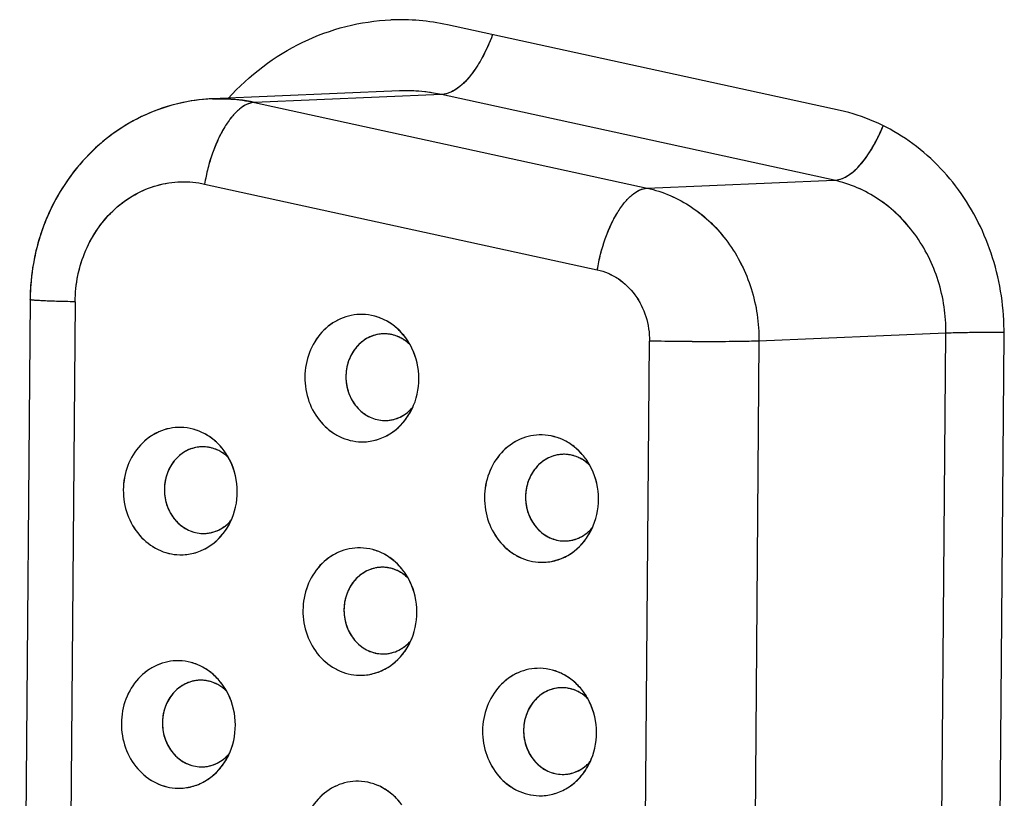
# Model space of a CAD drawing. Header units: millimetres. Extents: x 0 to 1750, y -1720 to 477.
# Tile 198 of 256: x 936.59 to 946.24, y -914.05 to -906.41. Entities that reach past the tile are written whole.
import ezdxf

# ---------------------------------------------------------------- set-up
doc = ezdxf.new("R2010")
doc.units = ezdxf.units.MM
doc.header["$LTSCALE"] = 92.51
doc.layers.add('90_VGA_WLDR-DXF_CONTINUOUS_LINE', color=7, linetype='CONTINUOUS')
doc.layers.add('DE-11-072043DXF_CONTINUOUS_LINE', color=7, linetype='CONTINUOUS')

msp = doc.modelspace()

# ---------------------------------------------------------------- linework, layer by layer
at = {"layer": '90_VGA_WLDR-DXF_CONTINUOUS_LINE'}
for p, q in [((940.313, -907.1129), (938.4792, -907.1899)), ((940.313, -907.1129), (938.4792, -907.1899)), ((938.4792, -907.1899), (938.5796, -907.1888)), ((940.7238, -907.1486), (938.8899, -907.2257)), ((940.7238, -907.1486), (938.8899, -907.2257)), ((940.4134, -907.1118), (940.313, -907.1129)), ((944.575, -907.9892), (940.7238, -907.1486)), ((944.575, -907.9892), (940.7238, -907.1486)), ((938.8899, -907.2257), (942.7412, -908.0662)), ((938.8899, -907.2257), (942.7412, -908.0662)), ((938.4014, -908.0257), (942.2526, -908.8662)), ((938.4014, -908.0257), (942.2526, -908.8662)), ((942.7412, -908.0662), (944.575, -907.9892)), ((942.7412, -908.0662), (944.575, -907.9892)), ((936.6899, -909.1592), (936.5882, -921.4849)), ((936.6899, -909.1592), (936.5882, -921.4849)), ((937.132, -909.1808), (937.0304, -921.5065)), ((937.132, -909.1808), (937.0304, -921.5065)), ((940.1707, -909.4949), (940.1494, -909.4952)), ((945.6714, -909.4889), (943.8376, -909.5659)), ((945.6714, -909.4889), (943.8376, -909.5659)), ((945.5742, -921.2786), (945.6714, -909.4889)), ((945.5742, -921.2786), (945.6714, -909.4889)), ((942.667, -921.3557), (942.7643, -909.5661)), ((942.667, -921.3557), (942.7643, -909.5661)), ((943.8376, -909.5659), (943.7404, -921.3556)), ((943.8376, -909.5659), (943.7404, -921.3556)), ((940.1637, -910.3447), (940.1851, -910.3444)), ((938.3905, -910.6027), (938.3691, -910.6029)), ((941.9321, -910.6764), (941.9108, -910.6766)), ((938.3835, -911.4524), (938.4048, -911.4522)), ((941.9251, -911.5261), (941.9464, -911.5259)), ((940.1518, -911.7841), (940.1305, -911.7844)), ((940.1448, -912.6339), (940.1662, -912.6336)), ((938.3716, -912.8919), (938.3502, -912.8921)), ((941.9132, -912.9656), (941.8919, -912.9658)), ((938.3646, -913.7416), (938.3859, -913.7414)), ((941.9062, -913.8153), (941.9276, -913.8151))]:
    msp.add_line(p, q, dxfattribs=at)
for centre, radius, start, end in [((938.5531, -908.9493), 1.7609, 92.40626, 96.63775), ((938.5463, -908.7888), 1.6003, 88.80885, 92.40427), ((938.5451, -908.8051), 1.6167, 77.68439, 88.77793), ((940.3802, -908.7118), 1.6003, 88.80885, 92.40427), ((940.379, -908.7281), 1.6167, 77.68439, 88.77793), ((938.8291, -909.1768), 2.1392, 175.6923, 179.52709), ((940.1637, -909.8354), 0.3405, 92.40755, 98.38534), ((940.164, -909.8353), 0.3405, 92.45271, 96.30392), ((940.1637, -909.8347), 0.3398, 88.80966, 92.40787), ((940.1635, -909.8369), 0.3421, 81.64138, 88.79614), ((940.1633, -909.8387), 0.3439, 81.03058, 81.64627), ((940.1628, -909.8415), 0.3467, 74.36129, 81.01728), ((940.1618, -909.845), 0.3503, 73.76074, 74.3689), ((940.1532, -909.8646), 0.3718, 59.34323, 59.92801), ((940.1511, -909.8681), 0.3759, 56.2322, 59.33852), ((940.1475, -909.8735), 0.3823, 53.068, 56.23197), ((939.8649, -909.9094), 0.632, 32.22823, 36.33813), ((939.8666, -909.9084), 0.6299, 32.23552, 36.35853), ((940.1455, -909.8762), 0.3858, 52.50127, 53.07181), ((940.1402, -909.8829), 0.3943, 45.96766, 52.47678), ((939.855, -909.9157), 0.6437, 29.09615, 32.22975), ((939.8581, -909.9137), 0.64, 29.3276, 32.23388), ((939.8473, -909.9459), 0.6538, 335.43366, 337.51189), ((939.8487, -909.9466), 0.6522, 335.6779, 337.52096), ((940.1601, -909.9791), 0.368, 300.33587, 305.04843), ((940.1577, -909.9757), 0.3721, 305.04101, 305.62538), ((940.1557, -909.9728), 0.3756, 305.62995, 308.62838), ((939.8614, -909.9526), 0.6381, 328.50126, 335.4546), ((940.1708, -910.0049), 0.3398, 268.80966, 272.40787), ((940.1707, -910.0042), 0.3406, 272.40775, 276.61189), ((940.1705, -910.0029), 0.3418, 276.62087, 283.34027), ((940.1701, -910.0009), 0.3439, 283.33716, 283.95291), ((940.1641, -909.986), 0.36, 298.02731, 298.62477), ((940.1631, -909.9841), 0.3622, 298.62589, 300.32752), ((938.3834, -910.9432), 0.3405, 92.40755, 98.38534), ((938.3837, -910.9431), 0.3405, 92.45271, 96.30392), ((938.3834, -910.9424), 0.3398, 88.80966, 92.40787), ((938.3833, -910.9447), 0.3421, 81.64138, 88.79614), ((938.383, -910.9465), 0.3439, 81.03058, 81.64627), ((938.3825, -910.9493), 0.3467, 74.36129, 81.01728), ((938.3816, -910.9528), 0.3503, 73.76074, 74.3689), ((938.373, -910.9724), 0.3718, 59.34323, 59.92801), ((938.3709, -910.9759), 0.3759, 56.2322, 59.33852), ((938.3673, -910.9812), 0.3823, 53.068, 56.23197), ((938.0846, -911.0172), 0.632, 32.22823, 36.33813), ((938.0864, -911.0161), 0.6299, 32.23552, 36.35853), ((938.3652, -910.984), 0.3858, 52.50127, 53.07181), ((938.3599, -910.9907), 0.3943, 45.96766, 52.47678), ((938.0747, -911.0234), 0.6437, 29.09615, 32.22975), ((938.0779, -911.0215), 0.64, 29.3276, 32.23388), ((941.9251, -911.0168), 0.3405, 92.40755, 98.38534), ((941.9253, -911.0168), 0.3405, 92.45271, 96.30392), ((941.9251, -911.0161), 0.3398, 88.80966, 92.40787), ((941.9249, -911.0184), 0.3421, 81.64138, 88.79614), ((941.9247, -911.0202), 0.3439, 81.03058, 81.64627), ((941.9242, -911.023), 0.3467, 74.36129, 81.01728), ((941.9232, -911.0265), 0.3503, 73.76074, 74.3689), ((941.9146, -911.0461), 0.3718, 59.34323, 59.92801), ((941.9125, -911.0496), 0.3759, 56.2322, 59.33852), ((941.9089, -911.0549), 0.3823, 53.068, 56.23197), ((941.6263, -911.0909), 0.632, 32.22823, 36.33813), ((941.628, -911.0898), 0.6299, 32.23552, 36.35853), ((941.9069, -911.0577), 0.3858, 52.50127, 53.07181), ((941.9015, -911.0644), 0.3943, 45.96766, 52.47678), ((941.6164, -911.0971), 0.6437, 29.09615, 32.22975), ((941.6195, -911.0952), 0.64, 29.3276, 32.23388), ((938.0812, -911.0604), 0.6381, 328.50126, 335.4546), ((938.067, -911.0536), 0.6538, 335.43366, 337.51189), ((938.0684, -911.0543), 0.6522, 335.6779, 337.52096), ((938.3905, -911.1127), 0.3398, 268.80966, 272.40787), ((938.3905, -911.1119), 0.3406, 272.40775, 276.61189), ((938.3903, -911.1107), 0.3418, 276.62087, 283.34027), ((938.3898, -911.1087), 0.3439, 283.33716, 283.95291), ((938.3838, -911.0937), 0.36, 298.02731, 298.62477), ((938.3828, -911.0918), 0.3622, 298.62589, 300.32752), ((938.3798, -911.0869), 0.368, 300.33587, 305.04843), ((938.3775, -911.0834), 0.3721, 305.04101, 305.62538), ((938.3754, -911.0806), 0.3756, 305.62995, 308.62838), ((941.917, -911.1543), 0.3756, 305.62995, 308.62838), ((941.6228, -911.134), 0.6381, 328.50126, 335.4546), ((941.6086, -911.1273), 0.6538, 335.43366, 337.51189), ((941.6101, -911.128), 0.6522, 335.6779, 337.52096), ((941.9322, -911.1864), 0.3398, 268.80966, 272.40787), ((941.9321, -911.1856), 0.3406, 272.40775, 276.61189), ((941.9319, -911.1844), 0.3418, 276.62087, 283.34027), ((941.9315, -911.1824), 0.3439, 283.33716, 283.95291), ((941.9255, -911.1674), 0.36, 298.02731, 298.62477), ((941.9244, -911.1655), 0.3622, 298.62589, 300.32752), ((941.9215, -911.1606), 0.368, 300.33587, 305.04843), ((941.9191, -911.1571), 0.3721, 305.04101, 305.62538), ((940.1448, -912.1246), 0.3405, 92.40755, 98.38534), ((940.1451, -912.1245), 0.3405, 92.45271, 96.30392), ((940.1448, -912.1239), 0.3398, 88.80966, 92.40787), ((940.1447, -912.1261), 0.3421, 81.64138, 88.79614), ((940.1444, -912.1279), 0.3439, 81.03058, 81.64627), ((940.1439, -912.1307), 0.3467, 74.36129, 81.01728), ((940.143, -912.1342), 0.3503, 73.76074, 74.3689), ((940.1344, -912.1538), 0.3718, 59.34323, 59.92801), ((940.1322, -912.1573), 0.3759, 56.2322, 59.33852), ((939.8477, -912.1976), 0.6299, 32.23552, 36.35853), ((939.846, -912.1986), 0.632, 32.22823, 36.33813), ((940.1287, -912.1627), 0.3823, 53.068, 56.23197), ((940.1266, -912.1654), 0.3858, 52.50127, 53.07181), ((940.1213, -912.1721), 0.3943, 45.96766, 52.47678), ((939.8361, -912.2049), 0.6437, 29.09615, 32.22975), ((939.8392, -912.2029), 0.64, 29.3276, 32.23388), ((939.8426, -912.2418), 0.6381, 328.50126, 335.4546), ((939.8284, -912.2351), 0.6538, 335.43366, 337.51189), ((939.8298, -912.2358), 0.6522, 335.6779, 337.52096), ((940.1452, -912.2752), 0.36, 298.02731, 298.62477), ((940.1442, -912.2733), 0.3622, 298.62589, 300.32752), ((940.1412, -912.2683), 0.368, 300.33587, 305.04843), ((940.1388, -912.2649), 0.3721, 305.04101, 305.62538), ((940.1368, -912.262), 0.3756, 305.62995, 308.62838), ((940.1519, -912.2941), 0.3398, 268.80966, 272.40787), ((940.1519, -912.2934), 0.3406, 272.40775, 276.61189), ((940.1517, -912.2921), 0.3418, 276.62087, 283.34027), ((940.1512, -912.2901), 0.3439, 283.33716, 283.95291), ((938.3645, -913.2324), 0.3405, 92.40755, 98.38534), ((938.3648, -913.2323), 0.3405, 92.45271, 96.30392), ((938.3645, -913.2316), 0.3398, 88.80966, 92.40787), ((938.3644, -913.2339), 0.3421, 81.64138, 88.79614), ((938.3642, -913.2357), 0.3439, 81.03058, 81.64627), ((938.3636, -913.2385), 0.3467, 74.36129, 81.01728), ((938.3627, -913.242), 0.3503, 73.76074, 74.3689), ((938.3541, -913.2616), 0.3718, 59.34323, 59.92801), ((938.352, -913.2651), 0.3759, 56.2322, 59.33852), ((938.3484, -913.2704), 0.3823, 53.068, 56.23197), ((938.0657, -913.3064), 0.632, 32.22823, 36.33813), ((938.0675, -913.3053), 0.6299, 32.23552, 36.35853), ((938.3463, -913.2732), 0.3858, 52.50127, 53.07181), ((938.341, -913.2799), 0.3943, 45.96766, 52.47678), ((938.0558, -913.3126), 0.6437, 29.09615, 32.22975), ((938.059, -913.3107), 0.64, 29.3276, 32.23388), ((941.9062, -913.306), 0.3405, 92.40755, 98.38534), ((941.9065, -913.306), 0.3405, 92.45271, 96.30392), ((941.9062, -913.3053), 0.3398, 88.80966, 92.40787), ((941.906, -913.3076), 0.3421, 81.64138, 88.79614), ((941.9058, -913.3094), 0.3439, 81.03058, 81.64627), ((941.9053, -913.3122), 0.3467, 74.36129, 81.01728), ((941.9044, -913.3157), 0.3503, 73.76074, 74.3689), ((941.8957, -913.3353), 0.3718, 59.34323, 59.92801), ((941.8936, -913.3388), 0.3759, 56.2322, 59.33852), ((941.8901, -913.3441), 0.3823, 53.068, 56.23197), ((941.6074, -913.3801), 0.632, 32.22823, 36.33813), ((941.6091, -913.379), 0.6299, 32.23552, 36.35853), ((941.888, -913.3469), 0.3858, 52.50127, 53.07181), ((941.8827, -913.3536), 0.3943, 45.96766, 52.47678), ((941.5975, -913.3863), 0.6437, 29.09615, 32.22975), ((941.6006, -913.3844), 0.64, 29.3276, 32.23388), ((938.3565, -913.3698), 0.3756, 305.62995, 308.62838), ((938.0623, -913.3496), 0.6381, 328.50126, 335.4546), ((938.0481, -913.3428), 0.6538, 335.43366, 337.51189), ((938.0495, -913.3435), 0.6522, 335.6779, 337.52096), ((941.5898, -913.4165), 0.6538, 335.43366, 337.51189), ((941.5912, -913.4172), 0.6522, 335.6779, 337.52096), ((938.3716, -913.4019), 0.3398, 268.80966, 272.40787), ((938.3716, -913.4011), 0.3406, 272.40775, 276.61189), ((938.3714, -913.3999), 0.3418, 276.62087, 283.34027), ((938.3709, -913.3979), 0.3439, 283.33716, 283.95291), ((938.3649, -913.3829), 0.36, 298.02731, 298.62477), ((938.3639, -913.381), 0.3622, 298.62589, 300.32752), ((938.3609, -913.3761), 0.368, 300.33587, 305.04843), ((938.3586, -913.3726), 0.3721, 305.04101, 305.62538), ((941.9056, -913.4547), 0.3622, 298.62589, 300.32752), ((941.9026, -913.4498), 0.368, 300.33587, 305.04843), ((941.9002, -913.4463), 0.3721, 305.04101, 305.62538), ((941.8982, -913.4435), 0.3756, 305.62995, 308.62838), ((941.6039, -913.4232), 0.6381, 328.50126, 335.4546), ((941.9133, -913.4756), 0.3398, 268.80966, 272.40787), ((941.9133, -913.4748), 0.3406, 272.40775, 276.61189), ((941.9131, -913.4736), 0.3418, 276.62087, 283.34027), ((941.9126, -913.4716), 0.3439, 283.33716, 283.95291), ((941.9066, -913.4566), 0.36, 298.02731, 298.62477)]:
    msp.add_arc(centre, radius, start, end, dxfattribs=at)
for points, knots in [([(941.2251, -906.5609), (941.1948, -906.6421), (941.1432, -906.7578), (941.0592, -906.8962), (940.9948, -906.9821), (940.9282, -907.0518), (940.8604, -907.1042), (940.7926, -907.138), (940.7459, -907.1477), (940.7238, -907.1486)], [0, 0, 0, 0, 0.322301, 0.468141, 0.60122, 0.720438, 0.825605, 0.917823, 1, 1, 1, 1]), ([(941.2251, -906.5609), (941.2177, -906.5807), (941.188, -906.6566), (941.1535, -906.7306), (941.1248, -906.7837)], [0, 0, 0, 0, 0.259014, 1, 1, 1, 1]), ([(941.1248, -906.7837), (941.0966, -906.836), (941.0378, -906.9306), (940.9182, -907.0708), (940.7995, -907.1455), (940.7238, -907.1486)], [0, 0, 0, 0, 0.318876, 0.592808, 1, 1, 1, 1]), ([(938.4792, -907.1899), (938.2401, -907.1999), (937.7586, -907.3215), (937.168, -907.773), (936.7826, -908.4159), (936.6919, -908.9118), (936.6899, -909.1592)], [0, 0, 0, 0, 0.246017, 0.494127, 0.745628, 1, 1, 1, 1]), ([(938.3496, -907.2001), (938.2412, -907.2127), (938.0262, -907.2583), (937.7215, -907.3849), (937.4435, -907.565), (937.2005, -907.7924), (936.9989, -908.0597), (936.8439, -908.3585), (936.7391, -908.6801), (936.7043, -908.9037), (936.6959, -909.0162)], [0, 0, 0, 0, 0.123038, 0.246374, 0.37021, 0.494708, 0.619973, 0.746019, 0.872759, 1, 1, 1, 1]), ([(938.5796, -907.1888), (938.6056, -907.1894), (938.7098, -907.1941), (938.8135, -907.209), (938.8899, -907.2257)], [0, 0, 0, 0, 0.249625, 1, 1, 1, 1]), ([(940.7238, -907.1486), (940.6982, -907.1431), (940.5959, -907.1233), (940.4915, -907.1134), (940.4134, -907.1118)], [0, 0, 0, 0, 0.250776, 1, 1, 1, 1]), ([(938.8899, -907.2257), (938.8651, -907.2267), (938.8113, -907.2417), (938.7364, -907.2922), (938.6632, -907.3688), (938.5938, -907.469), (938.5306, -907.5894), (938.4758, -907.7255), (938.4315, -907.8723), (938.41, -907.9741), (938.4014, -908.0257)], [0, 0, 0, 0, 0.07551, 0.165073, 0.271878, 0.395745, 0.534415, 0.684331, 0.841126, 1, 1, 1, 1]), ([(938.8899, -907.2257), (938.8364, -907.2279), (938.7519, -907.2752), (938.6635, -907.3686), (938.5656, -907.5097), (938.4677, -907.7299), (938.4184, -907.9233), (938.4014, -908.0257)], [0, 0, 0, 0, 0.163415, 0.270506, 0.394721, 0.683713, 1, 1, 1, 1]), ([(944.575, -907.9892), (944.5959, -907.9883), (944.6398, -907.9796), (944.7039, -907.9492), (944.7681, -907.9021), (944.8314, -907.8391), (944.8931, -907.7614), (944.9743, -907.6356), (945.0249, -907.53), (945.0552, -907.4556)], [0, 0, 0, 0, 0.083586, 0.176666, 0.28204, 0.400906, 0.533277, 0.67832, 1, 1, 1, 1]), ([(944.976, -907.6243), (944.9832, -907.611), (945.0119, -907.556), (945.0374, -907.4993), (945.0552, -907.4557)], [0, 0, 0, 0, 0.242111, 1, 1, 1, 1]), ([(944.575, -907.9892), (944.6508, -907.986), (944.7695, -907.9114), (944.889, -907.7711), (944.9478, -907.6765), (944.976, -907.6243)], [0, 0, 0, 0, 0.407192, 0.681124, 1, 1, 1, 1]), ([(937.132, -909.1808), (937.1335, -909.0089), (937.2021, -908.668), (937.492, -908.2482), (937.9223, -908.0014), (938.2501, -907.9927), (938.4014, -908.0257)], [0, 0, 0, 0, 0.264276, 0.518883, 0.761924, 1, 1, 1, 1]), ([(937.132, -909.1808), (937.1328, -909.094), (937.151, -908.9209), (937.2281, -908.674), (937.3514, -908.4517), (937.5154, -908.2644), (937.7125, -908.1214), (937.9337, -908.0297), (938.168, -907.9941), (938.3252, -908.009), (938.4014, -908.0257)], [0, 0, 0, 0, 0.132722, 0.263926, 0.392667, 0.518423, 0.641214, 0.761638, 0.880778, 1, 1, 1, 1]), ([(942.2526, -908.8662), (942.2612, -908.8146), (942.2827, -908.7129), (942.327, -908.566), (942.3818, -908.4299), (942.4451, -908.3096), (942.5144, -908.2093), (942.5876, -908.1327), (942.6625, -908.0822), (942.7164, -908.0672), (942.7412, -908.0662)], [0, 0, 0, 0, 0.158873, 0.315663, 0.465573, 0.60424, 0.728109, 0.834919, 0.924486, 1, 1, 1, 1]), ([(942.2526, -908.8662), (942.2697, -908.7638), (942.3189, -908.5704), (942.4168, -908.3503), (942.5147, -908.2092), (942.6031, -908.1158), (942.6876, -908.0684), (942.7412, -908.0662)], [0, 0, 0, 0, 0.316263, 0.605221, 0.729446, 0.83655, 1, 1, 1, 1]), ([(942.7412, -908.0662), (942.8183, -908.083), (942.9707, -908.1321), (943.1829, -908.2481), (943.374, -908.4033), (943.5944, -908.6573), (943.7882, -909.0463), (943.839, -909.3925), (943.8376, -909.5659)], [0, 0, 0, 0, 0.118226, 0.238253, 0.360527, 0.485202, 0.740105, 1, 1, 1, 1]), ([(942.7412, -908.0662), (942.8958, -908.0999), (943.1998, -908.2322), (943.5581, -908.5839), (943.7881, -909.0461), (943.839, -909.3925), (943.8376, -909.5659)], [0, 0, 0, 0, 0.237682, 0.484149, 0.739548, 1, 1, 1, 1]), ([(945.6714, -909.4889), (945.6729, -909.3155), (945.6221, -908.9693), (945.4283, -908.5803), (945.2079, -908.3263), (945.0167, -908.1711), (944.8045, -908.0551), (944.6521, -908.006), (944.575, -907.9892)], [0, 0, 0, 0, 0.259889, 0.514791, 0.639467, 0.761744, 0.881774, 1, 1, 1, 1]), ([(945.6714, -909.4889), (945.6729, -909.3155), (945.6219, -908.9692), (945.392, -908.507), (945.0336, -908.1552), (944.7297, -908.0229), (944.575, -907.9892)], [0, 0, 0, 0, 0.260422, 0.515818, 0.762306, 1, 1, 1, 1]), ([(942.2526, -908.8662), (942.2886, -908.874), (942.3597, -908.897), (942.4927, -908.9696), (942.634, -909.1079), (942.7411, -909.3235), (942.7649, -909.4852), (942.7643, -909.5661)], [0, 0, 0, 0, 0.118339, 0.23848, 0.484724, 0.739867, 1, 1, 1, 1]), ([(942.2526, -908.8662), (942.3248, -908.8819), (942.4667, -908.9437), (942.6338, -909.1079), (942.7412, -909.3235), (942.7649, -909.4852), (942.7643, -909.5661)], [0, 0, 0, 0, 0.237706, 0.484185, 0.739564, 1, 1, 1, 1]), ([(937.132, -909.1808), (937.1003, -909.1802), (937.0396, -909.1788), (936.9536, -909.1764), (936.8777, -909.1738), (936.8217, -909.1714), (936.783, -909.1694), (936.759, -909.168), (936.7384, -909.1665), (936.7215, -909.1651), (936.7083, -909.1637), (936.6988, -909.1624), (936.6931, -909.1611), (936.6906, -909.1601), (936.6899, -909.1595), (936.6899, -909.1592)], [0, 0, 0, 0, 0.214964, 0.410398, 0.58258, 0.728221, 0.790203, 0.844554, 0.891021, 0.929386, 0.959483, 0.981192, 0.994499, 0.998097, 1, 1, 1, 1]), ([(937.132, -909.1808), (937.1003, -909.1802), (937.0397, -909.1788), (936.9536, -909.1764), (936.8777, -909.1738), (936.8136, -909.1711), (936.7625, -909.1683), (936.7282, -909.1658), (936.7084, -909.1637), (936.6984, -909.1623), (936.6934, -909.1611), (936.6899, -909.16), (936.6899, -909.1592)], [0, 0, 0, 0, 0.214806, 0.410488, 0.582713, 0.72834, 0.844678, 0.929539, 0.959622, 0.981339, 0.994664, 1, 1, 1, 1]), ([(939.9487, -909.3044), (939.8759, -909.3029), (939.7254, -909.3335), (939.5383, -909.4714), (939.4145, -909.6766), (939.3704, -909.9178), (939.4109, -910.1604), (939.531, -910.37), (939.715, -910.5152), (939.8652, -910.5524), (939.9384, -910.554)], [0, 0, 0, 0, 0.118237, 0.239898, 0.366898, 0.497946, 0.629563, 0.757982, 0.881127, 1, 1, 1, 1]), ([(939.9487, -909.3044), (939.9122, -909.3036), (939.8385, -909.3102), (939.7323, -909.3441), (939.6344, -909.4005), (939.5191, -909.5035), (939.4144, -909.6767), (939.3704, -909.9178), (939.4108, -910.1604), (939.5123, -910.3371), (939.6257, -910.4447), (939.7226, -910.5052), (939.8281, -910.5435), (939.9018, -910.5532), (939.9384, -910.554)], [0, 0, 0, 0, 0.059104, 0.118604, 0.178993, 0.240607, 0.367278, 0.49798, 0.629248, 0.757328, 0.819717, 0.880778, 0.940734, 1, 1, 1, 1]), ([(940.3739, -909.5349), (940.3484, -909.5003), (940.2908, -909.4368), (940.1868, -909.3636), (940.071, -909.317), (939.9893, -909.3053), (939.9487, -909.3044)], [0, 0, 0, 0, 0.258109, 0.510062, 0.756713, 1, 1, 1, 1]), ([(940.3739, -909.5349), (940.3238, -909.4669), (940.1966, -909.3517), (940.0298, -909.3061), (939.9487, -909.3044)], [0, 0, 0, 0, 0.510252, 1, 1, 1, 1]), ([(940.114, -909.4985), (940.067, -909.5055), (939.9733, -909.5405), (939.8635, -909.6449), (939.7961, -909.7859), (939.7791, -909.9441), (939.8144, -910.0991), (939.8978, -910.2307), (940.0192, -910.3207), (940.1163, -910.3437), (940.1637, -910.3447)], [0, 0, 0, 0, 0.11871, 0.241636, 0.369577, 0.500706, 0.631655, 0.75914, 0.881563, 1, 1, 1, 1]), ([(940.1266, -909.4969), (940.0788, -909.5022), (939.983, -909.5342), (939.8694, -909.6367), (939.7983, -909.7774), (939.7786, -909.9371), (939.8122, -910.0943), (939.8954, -910.2283), (940.0176, -910.3202), (940.1158, -910.3437), (940.1637, -910.3447)], [0, 0, 0, 0, 0.118657, 0.241266, 0.369006, 0.500122, 0.631218, 0.758907, 0.88147, 1, 1, 1, 1]), ([(940.3409, -909.5437), (940.3279, -909.5361), (940.2749, -909.5092), (940.215, -909.4959), (940.1707, -909.4949)], [0, 0, 0, 0, 0.254339, 1, 1, 1, 1]), ([(940.3395, -909.5429), (940.3332, -909.5392), (940.3077, -909.5254), (940.2806, -909.5147), (940.2598, -909.5087)], [0, 0, 0, 0, 0.252132, 1, 1, 1, 1]), ([(946.2405, -909.4811), (946.1293, -909.4812), (945.974, -909.4819), (945.7843, -909.4852), (945.7057, -909.4875), (945.6714, -909.4889)], [0, 0, 0, 0, 0.585916, 0.818995, 1, 1, 1, 1]), ([(945.9443, -909.4827), (945.9171, -909.4831), (945.8261, -909.4843), (945.7352, -909.4863), (945.6714, -909.4889)], [0, 0, 0, 0, 0.298969, 1, 1, 1, 1]), ([(946.2404, -909.4811), (946.2141, -909.4811), (946.1154, -909.4813), (946.0167, -909.4819), (945.9443, -909.4827)], [0, 0, 0, 0, 0.266564, 1, 1, 1, 1]), ([(940.4513, -910.1959), (940.4903, -910.1016), (940.5245, -909.8926), (940.466, -909.6891), (940.4161, -909.6003)], [0, 0, 0, 0, 0.500461, 1, 1, 1, 1]), ([(940.4513, -910.1959), (940.4902, -910.102), (940.5244, -909.8941), (940.4668, -909.6913), (940.4174, -909.6027)], [0, 0, 0, 0, 0.500408, 1, 1, 1, 1]), ([(943.8376, -909.5659), (943.7738, -909.5686), (943.6196, -909.5714), (943.3622, -909.5727), (943.0682, -909.5711), (942.8646, -909.5682), (942.7643, -909.5661)], [0, 0, 0, 0, 0.178355, 0.430986, 0.719501, 1, 1, 1, 1]), ([(943.8376, -909.5659), (943.7738, -909.5686), (943.6196, -909.5714), (943.2618, -909.5732), (942.9678, -909.5703), (942.7643, -909.5661)], [0, 0, 0, 0, 0.178358, 0.430944, 1, 1, 1, 1]), ([(939.9384, -910.554), (939.9841, -910.5549), (940.0766, -910.5441), (940.2065, -910.4905), (940.3203, -910.4033), (940.3801, -910.3273), (940.4055, -910.286)], [0, 0, 0, 0, 0.243467, 0.489652, 0.741371, 1, 1, 1, 1]), ([(939.9384, -910.554), (940.0294, -910.5559), (940.2195, -910.506), (940.3559, -910.3669), (940.4055, -910.286)], [0, 0, 0, 0, 0.489368, 1, 1, 1, 1]), ([(940.1851, -910.3444), (940.233, -910.3424), (940.3304, -910.317), (940.4088, -910.2546), (940.4411, -910.2173)], [0, 0, 0, 0, 0.492569, 1, 1, 1, 1]), ([(940.3902, -910.2663), (940.3943, -910.263), (940.4108, -910.2492), (940.4261, -910.2341), (940.4369, -910.2221)], [0, 0, 0, 0, 0.248435, 1, 1, 1, 1]), ([(940.4055, -910.286), (940.409, -910.2803), (940.4226, -910.2573), (940.4347, -910.2335), (940.443, -910.2152)], [0, 0, 0, 0, 0.248839, 1, 1, 1, 1]), ([(940.253, -910.3346), (940.2599, -910.3329), (940.2876, -910.3251), (940.3142, -910.3139), (940.3333, -910.3038)], [0, 0, 0, 0, 0.248877, 1, 1, 1, 1]), ([(938.1685, -910.4122), (938.0956, -910.4106), (937.9452, -910.4413), (937.758, -910.5792), (937.6343, -910.7844), (937.5901, -911.0256), (937.6306, -911.2682), (937.7508, -911.4777), (937.9347, -911.6229), (938.0849, -911.6602), (938.1582, -911.6617)], [0, 0, 0, 0, 0.118237, 0.239898, 0.366898, 0.497946, 0.629563, 0.757982, 0.881127, 1, 1, 1, 1]), ([(938.1685, -910.4122), (938.1319, -910.4114), (938.0582, -910.418), (937.9521, -910.4518), (937.8541, -910.5083), (937.7388, -910.6113), (937.6341, -910.7845), (937.5902, -911.0256), (937.6305, -911.2681), (937.732, -911.4449), (937.8455, -911.5525), (937.9423, -911.613), (938.0478, -911.6513), (938.1215, -911.661), (938.1582, -911.6617)], [0, 0, 0, 0, 0.059104, 0.118604, 0.178993, 0.240607, 0.367278, 0.49798, 0.629248, 0.757328, 0.819717, 0.880778, 0.940734, 1, 1, 1, 1]), ([(938.5937, -910.6427), (938.5682, -910.608), (938.5105, -910.5446), (938.4065, -910.4714), (938.2908, -910.4248), (938.209, -910.413), (938.1685, -910.4122)], [0, 0, 0, 0, 0.258109, 0.510062, 0.756713, 1, 1, 1, 1]), ([(938.5937, -910.6427), (938.5436, -910.5747), (938.4164, -910.4594), (938.2495, -910.4139), (938.1685, -910.4122)], [0, 0, 0, 0, 0.510252, 1, 1, 1, 1]), ([(941.7101, -910.4859), (941.6373, -910.4843), (941.4868, -910.5149), (941.2997, -910.6529), (941.1759, -910.8581), (941.1318, -911.0992), (941.1722, -911.3419), (941.2924, -911.5514), (941.4764, -911.6966), (941.6266, -911.7339), (941.6998, -911.7354)], [0, 0, 0, 0, 0.118237, 0.239898, 0.366898, 0.497946, 0.629563, 0.757982, 0.881127, 1, 1, 1, 1]), ([(941.7101, -910.4859), (941.6736, -910.4851), (941.5999, -910.4917), (941.4937, -910.5255), (941.3958, -910.582), (941.2804, -910.685), (941.1758, -910.8582), (941.1318, -911.0993), (941.1721, -911.3418), (941.2737, -911.5186), (941.3871, -911.6262), (941.484, -911.6867), (941.5894, -911.7249), (941.6632, -911.7347), (941.6998, -911.7354)], [0, 0, 0, 0, 0.059104, 0.118604, 0.178993, 0.240607, 0.367278, 0.49798, 0.629248, 0.757328, 0.819717, 0.880778, 0.940734, 1, 1, 1, 1]), ([(942.1353, -910.7164), (942.1098, -910.6817), (942.0521, -910.6182), (941.9481, -910.5451), (941.8324, -910.4985), (941.7507, -910.4867), (941.7101, -910.4859)], [0, 0, 0, 0, 0.258109, 0.510062, 0.756713, 1, 1, 1, 1]), ([(942.1353, -910.7164), (942.0852, -910.6484), (941.958, -910.5331), (941.7912, -910.4875), (941.7101, -910.4859)], [0, 0, 0, 0, 0.510252, 1, 1, 1, 1]), ([(938.3338, -910.6063), (938.2867, -910.6132), (938.193, -910.6483), (938.0832, -910.7527), (938.0158, -910.8936), (937.9989, -911.0519), (938.0341, -911.2069), (938.1176, -911.3384), (938.2389, -911.4284), (938.336, -911.4514), (938.3835, -911.4524)], [0, 0, 0, 0, 0.11871, 0.241636, 0.369577, 0.500706, 0.631655, 0.75914, 0.881563, 1, 1, 1, 1]), ([(938.3463, -910.6047), (938.2986, -910.61), (938.2028, -910.642), (938.0891, -910.7444), (938.0181, -910.8852), (937.9983, -911.0448), (938.032, -911.2021), (938.1151, -911.336), (938.2373, -911.4279), (938.3355, -911.4514), (938.3835, -911.4524)], [0, 0, 0, 0, 0.118657, 0.241266, 0.369006, 0.500122, 0.631218, 0.758907, 0.88147, 1, 1, 1, 1]), ([(938.5607, -910.6514), (938.5476, -910.6438), (938.4946, -910.6169), (938.4347, -910.6036), (938.3905, -910.6027)], [0, 0, 0, 0, 0.254339, 1, 1, 1, 1]), ([(938.5593, -910.6506), (938.553, -910.647), (938.5275, -910.6332), (938.5003, -910.6225), (938.4796, -910.6164)], [0, 0, 0, 0, 0.252132, 1, 1, 1, 1]), ([(941.8754, -910.68), (941.8284, -910.6869), (941.7347, -910.722), (941.6249, -910.8264), (941.5575, -910.9673), (941.5405, -911.1255), (941.5758, -911.2806), (941.6592, -911.4121), (941.7806, -911.5021), (941.8777, -911.5251), (941.9251, -911.5261)], [0, 0, 0, 0, 0.11871, 0.241636, 0.369577, 0.500706, 0.631655, 0.75914, 0.881563, 1, 1, 1, 1]), ([(941.888, -910.6784), (941.8402, -910.6836), (941.7444, -910.7157), (941.6308, -910.8181), (941.5597, -910.9589), (941.54, -911.1185), (941.5736, -911.2757), (941.6567, -911.4097), (941.779, -911.5016), (941.8771, -911.5251), (941.9251, -911.5261)], [0, 0, 0, 0, 0.118657, 0.241266, 0.369006, 0.500122, 0.631218, 0.758907, 0.88147, 1, 1, 1, 1]), ([(942.1023, -910.7251), (942.0893, -910.7175), (942.0363, -910.6906), (941.9764, -910.6773), (941.9321, -910.6764)], [0, 0, 0, 0, 0.254339, 1, 1, 1, 1]), ([(938.671, -911.3037), (938.7101, -911.2094), (938.7443, -911.0004), (938.6857, -910.7969), (938.6358, -910.708)], [0, 0, 0, 0, 0.500461, 1, 1, 1, 1]), ([(938.671, -911.3037), (938.7099, -911.2098), (938.7442, -911.0018), (938.6865, -910.7991), (938.6372, -910.7104)], [0, 0, 0, 0, 0.500408, 1, 1, 1, 1]), ([(942.1009, -910.7243), (942.0946, -910.7207), (942.0691, -910.7069), (942.042, -910.6962), (942.0212, -910.6901)], [0, 0, 0, 0, 0.252132, 1, 1, 1, 1]), ([(942.2127, -911.3774), (942.2517, -911.2831), (942.2859, -911.0741), (942.2274, -910.8705), (942.1775, -910.7817)], [0, 0, 0, 0, 0.500461, 1, 1, 1, 1]), ([(942.2127, -911.3774), (942.2516, -911.2835), (942.2858, -911.0755), (942.2282, -910.8728), (942.1788, -910.7841)], [0, 0, 0, 0, 0.500408, 1, 1, 1, 1]), ([(938.4048, -911.4522), (938.4527, -911.4501), (938.5501, -911.4248), (938.6285, -911.3623), (938.6609, -911.325)], [0, 0, 0, 0, 0.492569, 1, 1, 1, 1]), ([(938.6099, -911.374), (938.6141, -911.3707), (938.6305, -911.357), (938.6458, -911.3419), (938.6566, -911.3299)], [0, 0, 0, 0, 0.248435, 1, 1, 1, 1]), ([(938.6252, -911.3937), (938.6287, -911.3881), (938.6423, -911.3651), (938.6544, -911.3412), (938.6627, -911.3229)], [0, 0, 0, 0, 0.248839, 1, 1, 1, 1]), ([(938.1582, -911.6617), (938.2038, -911.6627), (938.2963, -911.6518), (938.4263, -911.5983), (938.54, -911.5111), (938.5999, -911.4351), (938.6252, -911.3937)], [0, 0, 0, 0, 0.243467, 0.489652, 0.741371, 1, 1, 1, 1]), ([(938.1582, -911.6617), (938.2491, -911.6636), (938.4392, -911.6137), (938.5756, -911.4746), (938.6252, -911.3937)], [0, 0, 0, 0, 0.489368, 1, 1, 1, 1]), ([(938.4727, -911.4424), (938.4797, -911.4407), (938.5073, -911.4329), (938.534, -911.4217), (938.553, -911.4115)], [0, 0, 0, 0, 0.248877, 1, 1, 1, 1]), ([(941.9464, -911.5259), (941.9943, -911.5238), (942.0917, -911.4984), (942.1701, -911.436), (942.2025, -911.3987)], [0, 0, 0, 0, 0.492569, 1, 1, 1, 1]), ([(942.1515, -911.4477), (942.1557, -911.4444), (942.1722, -911.4307), (942.1875, -911.4156), (942.1983, -911.4036)], [0, 0, 0, 0, 0.248435, 1, 1, 1, 1]), ([(942.1669, -911.4674), (942.1703, -911.4618), (942.184, -911.4388), (942.1961, -911.4149), (942.2044, -911.3966)], [0, 0, 0, 0, 0.248839, 1, 1, 1, 1]), ([(941.6998, -911.7354), (941.7454, -911.7364), (941.8379, -911.7255), (941.9679, -911.672), (942.0817, -911.5848), (942.1415, -911.5087), (942.1669, -911.4674)], [0, 0, 0, 0, 0.243467, 0.489652, 0.741371, 1, 1, 1, 1]), ([(941.6998, -911.7354), (941.7907, -911.7373), (941.9809, -911.6874), (942.1172, -911.5483), (942.1669, -911.4674)], [0, 0, 0, 0, 0.489368, 1, 1, 1, 1]), ([(942.0144, -911.5161), (942.0213, -911.5144), (942.049, -911.5066), (942.0756, -911.4953), (942.0946, -911.4852)], [0, 0, 0, 0, 0.248877, 1, 1, 1, 1]), ([(939.9299, -911.5936), (939.857, -911.5921), (939.7065, -911.6227), (939.5194, -911.7606), (939.3957, -911.9658), (939.3515, -912.207), (939.392, -912.4496), (939.5122, -912.6592), (939.6961, -912.8044), (939.8463, -912.8416), (939.9195, -912.8432)], [0, 0, 0, 0, 0.118235, 0.239892, 0.36689, 0.497937, 0.629556, 0.757987, 0.881136, 1, 1, 1, 1]), ([(939.9299, -911.5936), (939.8933, -911.5928), (939.8196, -911.5994), (939.7134, -911.6333), (939.6155, -911.6897), (939.5002, -911.7927), (939.3955, -911.9659), (939.3515, -912.207), (939.3919, -912.4496), (939.4934, -912.6263), (939.6068, -912.7339), (939.7037, -912.7944), (939.8092, -912.8327), (939.8829, -912.8424), (939.9195, -912.8432)], [0, 0, 0, 0, 0.059104, 0.118604, 0.178993, 0.240607, 0.367278, 0.49798, 0.629248, 0.757328, 0.819717, 0.880778, 0.940734, 1, 1, 1, 1]), ([(940.3551, -911.8241), (940.3296, -911.7895), (940.2719, -911.726), (940.1679, -911.6528), (940.0522, -911.6062), (939.9704, -911.5945), (939.9299, -911.5936)], [0, 0, 0, 0, 0.258109, 0.510062, 0.756713, 1, 1, 1, 1]), ([(940.355, -911.8241), (940.305, -911.7561), (940.1777, -911.6409), (940.0109, -911.5953), (939.9299, -911.5936)], [0, 0, 0, 0, 0.510252, 1, 1, 1, 1]), ([(940.0952, -911.7877), (940.0481, -911.7946), (939.9544, -911.8297), (939.8446, -911.9341), (939.7772, -912.0751), (939.7603, -912.2333), (939.7955, -912.3883), (939.8789, -912.5199), (940.0003, -912.6099), (940.0974, -912.6329), (940.1448, -912.6339)], [0, 0, 0, 0, 0.11871, 0.241636, 0.369577, 0.500706, 0.631655, 0.75914, 0.881563, 1, 1, 1, 1]), ([(940.1077, -911.7861), (940.06, -911.7914), (939.9641, -911.8234), (939.8505, -911.9259), (939.7794, -912.0666), (939.7597, -912.2263), (939.7934, -912.3835), (939.8765, -912.5175), (939.9987, -912.6094), (940.0969, -912.6329), (940.1448, -912.6339)], [0, 0, 0, 0, 0.118657, 0.241266, 0.369006, 0.500122, 0.631218, 0.758907, 0.88147, 1, 1, 1, 1]), ([(940.3221, -911.8329), (940.309, -911.8253), (940.256, -911.7984), (940.1961, -911.7851), (940.1518, -911.7841)], [0, 0, 0, 0, 0.254339, 1, 1, 1, 1]), ([(940.3207, -911.8321), (940.3143, -911.8284), (940.2889, -911.8146), (940.2617, -911.8039), (940.2409, -911.7979)], [0, 0, 0, 0, 0.252132, 1, 1, 1, 1]), ([(940.4324, -912.4851), (940.4715, -912.3908), (940.5057, -912.1818), (940.4471, -911.9783), (940.3972, -911.8895)], [0, 0, 0, 0, 0.500461, 1, 1, 1, 1]), ([(940.4324, -912.4851), (940.4713, -912.3912), (940.5056, -912.1833), (940.4479, -911.9805), (940.3985, -911.8919)], [0, 0, 0, 0, 0.500408, 1, 1, 1, 1]), ([(940.1662, -912.6336), (940.2141, -912.6316), (940.3115, -912.6062), (940.3899, -912.5438), (940.4223, -912.5065)], [0, 0, 0, 0, 0.492569, 1, 1, 1, 1]), ([(940.3713, -912.5555), (940.3754, -912.5522), (940.3919, -912.5384), (940.4072, -912.5233), (940.418, -912.5113)], [0, 0, 0, 0, 0.248435, 1, 1, 1, 1]), ([(940.3866, -912.5752), (940.3901, -912.5695), (940.4037, -912.5465), (940.4158, -912.5227), (940.4241, -912.5044)], [0, 0, 0, 0, 0.248839, 1, 1, 1, 1]), ([(939.9195, -912.8432), (939.9652, -912.8441), (940.0577, -912.8333), (940.1877, -912.7797), (940.3014, -912.6925), (940.3612, -912.6165), (940.3866, -912.5752)], [0, 0, 0, 0, 0.243467, 0.489652, 0.741371, 1, 1, 1, 1]), ([(939.9195, -912.8432), (940.0105, -912.8451), (940.2006, -912.7952), (940.337, -912.6561), (940.3866, -912.5752)], [0, 0, 0, 0, 0.489368, 1, 1, 1, 1]), ([(940.2341, -912.6238), (940.2411, -912.6221), (940.2687, -912.6143), (940.2953, -912.6031), (940.3144, -912.593)], [0, 0, 0, 0, 0.248877, 1, 1, 1, 1]), ([(938.1496, -912.7014), (938.0767, -912.6998), (937.9263, -912.7305), (937.7392, -912.8684), (937.6154, -913.0736), (937.5712, -913.3147), (937.6117, -913.5574), (937.7319, -913.7669), (937.9158, -913.9121), (938.066, -913.9494), (938.1393, -913.9509)], [0, 0, 0, 0, 0.118237, 0.239898, 0.366898, 0.497946, 0.629563, 0.757982, 0.881127, 1, 1, 1, 1]), ([(938.1496, -912.7014), (938.1131, -912.7006), (938.0394, -912.7072), (937.9332, -912.741), (937.8352, -912.7975), (937.7199, -912.9005), (937.6153, -913.0737), (937.5713, -913.3148), (937.6116, -913.5573), (937.7132, -913.7341), (937.8266, -913.8417), (937.9234, -913.9022), (938.0289, -913.9405), (938.1027, -913.9502), (938.1393, -913.9509)], [0, 0, 0, 0, 0.059104, 0.118604, 0.178993, 0.240607, 0.367278, 0.49798, 0.629248, 0.757328, 0.819717, 0.880778, 0.940734, 1, 1, 1, 1]), ([(938.5748, -912.9319), (938.5493, -912.8972), (938.4916, -912.8338), (938.3876, -912.7606), (938.2719, -912.714), (938.1901, -912.7022), (938.1496, -912.7014)], [0, 0, 0, 0, 0.258109, 0.510062, 0.756713, 1, 1, 1, 1]), ([(938.5748, -912.9319), (938.5247, -912.8639), (938.3975, -912.7486), (938.2307, -912.7031), (938.1496, -912.7014)], [0, 0, 0, 0, 0.510252, 1, 1, 1, 1]), ([(941.6912, -912.7751), (941.6184, -912.7735), (941.4679, -912.8041), (941.2808, -912.9421), (941.157, -913.1473), (941.1129, -913.3884), (941.1534, -913.631), (941.2735, -913.8406), (941.4575, -913.9858), (941.6077, -914.0231), (941.6809, -914.0246)], [0, 0, 0, 0, 0.118237, 0.239903, 0.366905, 0.497939, 0.62955, 0.757972, 0.881123, 1, 1, 1, 1]), ([(941.6912, -912.7751), (941.6547, -912.7743), (941.581, -912.7809), (941.4748, -912.8147), (941.3769, -912.8712), (941.2616, -912.9742), (941.1569, -913.1474), (941.1129, -913.3885), (941.1533, -913.631), (941.2548, -913.8078), (941.3682, -913.9154), (941.4651, -913.9759), (941.5706, -914.0141), (941.6443, -914.0239), (941.6809, -914.0246)], [0, 0, 0, 0, 0.059104, 0.118604, 0.178993, 0.240607, 0.367278, 0.49798, 0.629248, 0.757328, 0.819717, 0.880778, 0.940734, 1, 1, 1, 1]), ([(942.1164, -913.0056), (942.091, -912.9709), (942.0333, -912.9074), (941.9293, -912.8343), (941.8135, -912.7877), (941.7318, -912.7759), (941.6912, -912.7751)], [0, 0, 0, 0, 0.258109, 0.510062, 0.756713, 1, 1, 1, 1]), ([(942.1164, -913.0056), (942.0663, -912.9376), (941.9391, -912.8223), (941.7723, -912.7767), (941.6912, -912.7751)], [0, 0, 0, 0, 0.510252, 1, 1, 1, 1]), ([(938.3149, -912.8955), (938.2678, -912.9024), (938.1741, -912.9375), (938.0643, -913.0419), (937.9969, -913.1828), (937.98, -913.3411), (938.0153, -913.4961), (938.0987, -913.6276), (938.2201, -913.7176), (938.3171, -913.7406), (938.3646, -913.7416)], [0, 0, 0, 0, 0.11871, 0.241636, 0.369577, 0.500706, 0.631655, 0.75914, 0.881563, 1, 1, 1, 1]), ([(938.3274, -912.8939), (938.2797, -912.8992), (938.1839, -912.9312), (938.0702, -913.0336), (937.9992, -913.1744), (937.9795, -913.334), (938.0131, -913.4913), (938.0962, -913.6252), (938.2184, -913.7171), (938.3166, -913.7406), (938.3646, -913.7416)], [0, 0, 0, 0, 0.118657, 0.241266, 0.369006, 0.500122, 0.631218, 0.758907, 0.88147, 1, 1, 1, 1]), ([(938.5418, -912.9406), (938.5288, -912.933), (938.4758, -912.9061), (938.4158, -912.8928), (938.3716, -912.8919)], [0, 0, 0, 0, 0.254339, 1, 1, 1, 1]), ([(938.5404, -912.9398), (938.5341, -912.9362), (938.5086, -912.9224), (938.4815, -912.9117), (938.4607, -912.9056)], [0, 0, 0, 0, 0.252132, 1, 1, 1, 1]), ([(938.6522, -913.5929), (938.6912, -913.4986), (938.7254, -913.2896), (938.6668, -913.0861), (938.6169, -912.9972)], [0, 0, 0, 0, 0.500461, 1, 1, 1, 1]), ([(941.8565, -912.9692), (941.8095, -912.9761), (941.7158, -913.0112), (941.606, -913.1156), (941.5386, -913.2565), (941.5216, -913.4147), (941.5569, -913.5698), (941.6403, -913.7013), (941.7617, -913.7913), (941.8588, -913.8143), (941.9062, -913.8153)], [0, 0, 0, 0, 0.11871, 0.241636, 0.369577, 0.500706, 0.631655, 0.75914, 0.881563, 1, 1, 1, 1]), ([(941.8691, -912.9676), (941.8214, -912.9728), (941.7255, -913.0049), (941.6119, -913.1073), (941.5408, -913.2481), (941.5211, -913.4077), (941.5547, -913.5649), (941.6379, -913.6989), (941.7601, -913.7908), (941.8583, -913.8143), (941.9062, -913.8153)], [0, 0, 0, 0, 0.118657, 0.241266, 0.369006, 0.500122, 0.631218, 0.758907, 0.88147, 1, 1, 1, 1]), ([(942.0834, -913.0143), (942.0704, -913.0067), (942.0174, -912.9798), (941.9575, -912.9665), (941.9132, -912.9656)], [0, 0, 0, 0, 0.254339, 1, 1, 1, 1]), ([(942.082, -913.0135), (942.0757, -913.0099), (942.0502, -912.9961), (942.0231, -912.9854), (942.0023, -912.9793)], [0, 0, 0, 0, 0.252132, 1, 1, 1, 1]), ([(938.6522, -913.5929), (938.691, -913.499), (938.7253, -913.291), (938.6676, -913.0883), (938.6183, -912.9996)], [0, 0, 0, 0, 0.500408, 1, 1, 1, 1]), ([(942.1938, -913.6666), (942.2328, -913.5723), (942.267, -913.3633), (942.2085, -913.1597), (942.1586, -913.0709)], [0, 0, 0, 0, 0.500461, 1, 1, 1, 1]), ([(942.1938, -913.6666), (942.2327, -913.5727), (942.2669, -913.3647), (942.2093, -913.162), (942.1599, -913.0733)], [0, 0, 0, 0, 0.500408, 1, 1, 1, 1]), ([(938.3859, -913.7414), (938.4338, -913.7393), (938.5312, -913.714), (938.6096, -913.6515), (938.642, -913.6142)], [0, 0, 0, 0, 0.492569, 1, 1, 1, 1]), ([(938.591, -913.6632), (938.5952, -913.6599), (938.6117, -913.6462), (938.627, -913.6311), (938.6377, -913.6191)], [0, 0, 0, 0, 0.248435, 1, 1, 1, 1]), ([(938.6063, -913.6829), (938.6098, -913.6773), (938.6234, -913.6543), (938.6356, -913.6304), (938.6438, -913.6121)], [0, 0, 0, 0, 0.248839, 1, 1, 1, 1]), ([(938.1393, -913.9509), (938.1849, -913.9519), (938.2774, -913.941), (938.4074, -913.8875), (938.5211, -913.8003), (938.581, -913.7243), (938.6063, -913.6829)], [0, 0, 0, 0, 0.243467, 0.489652, 0.741371, 1, 1, 1, 1]), ([(938.1393, -913.9509), (938.2302, -913.9528), (938.4203, -913.9029), (938.5567, -913.7638), (938.6063, -913.6829)], [0, 0, 0, 0, 0.489368, 1, 1, 1, 1]), ([(938.4539, -913.7316), (938.4608, -913.7299), (938.4884, -913.7221), (938.5151, -913.7109), (938.5341, -913.7007)], [0, 0, 0, 0, 0.248877, 1, 1, 1, 1]), ([(941.6809, -914.0246), (941.7266, -914.0256), (941.8191, -914.0147), (941.949, -913.9612), (942.0628, -913.874), (942.1226, -913.7979), (942.148, -913.7566)], [0, 0, 0, 0, 0.243467, 0.489652, 0.741371, 1, 1, 1, 1]), ([(941.6809, -914.0246), (941.7719, -914.0265), (941.962, -913.9766), (942.0984, -913.8375), (942.148, -913.7566)], [0, 0, 0, 0, 0.489368, 1, 1, 1, 1]), ([(941.9276, -913.8151), (941.9755, -913.813), (942.0729, -913.7876), (942.1513, -913.7252), (942.1836, -913.6879)], [0, 0, 0, 0, 0.492569, 1, 1, 1, 1]), ([(942.1327, -913.7369), (942.1368, -913.7336), (942.1533, -913.7199), (942.1686, -913.7048), (942.1794, -913.6928)], [0, 0, 0, 0, 0.248435, 1, 1, 1, 1]), ([(942.148, -913.7566), (942.1515, -913.751), (942.1651, -913.728), (942.1772, -913.7041), (942.1855, -913.6858)], [0, 0, 0, 0, 0.248839, 1, 1, 1, 1]), ([(941.9955, -913.8053), (942.0024, -913.8036), (942.0301, -913.7958), (942.0567, -913.7845), (942.0758, -913.7744)], [0, 0, 0, 0, 0.248877, 1, 1, 1, 1]), ([(939.911, -913.8828), (939.8381, -913.8813), (939.6877, -913.9119), (939.5006, -914.0498), (939.3768, -914.255), (939.3326, -914.4962), (939.3731, -914.7388), (939.4933, -914.9484), (939.6772, -915.0936), (939.8274, -915.1308), (939.9007, -915.1324)], [0, 0, 0, 0, 0.118237, 0.239903, 0.366905, 0.497939, 0.62955, 0.757972, 0.881123, 1, 1, 1, 1]), ([(939.911, -913.8828), (939.8745, -913.882), (939.8007, -913.8886), (939.6946, -913.9225), (939.5966, -913.9789), (939.4813, -914.0819), (939.3767, -914.2551), (939.3327, -914.4962), (939.373, -914.7388), (939.4745, -914.9155), (939.588, -915.0231), (939.6848, -915.0836), (939.7903, -915.1219), (939.864, -915.1316), (939.9007, -915.1324)], [0, 0, 0, 0, 0.059104, 0.118604, 0.178993, 0.240607, 0.367278, 0.49798, 0.629248, 0.757328, 0.819717, 0.880778, 0.940734, 1, 1, 1, 1]), ([(940.3362, -914.1133), (940.3107, -914.0787), (940.253, -914.0152), (940.149, -913.942), (940.0333, -913.8954), (939.9515, -913.8837), (939.911, -913.8828)], [0, 0, 0, 0, 0.258109, 0.510062, 0.756713, 1, 1, 1, 1]), ([(940.3362, -914.1133), (940.2861, -914.0453), (940.1589, -913.9301), (939.992, -913.8845), (939.911, -913.8828)], [0, 0, 0, 0, 0.510252, 1, 1, 1, 1])]:
    msp.add_open_spline(points, degree=3, knots=knots, dxfattribs=at)
for points in [[(940.4155, -909.6006), (940.3931, -909.5788), (940.3679, -909.5595), (940.3409, -909.5437)], [(938.6352, -910.7084), (938.6128, -910.6866), (938.5877, -910.6672), (938.5607, -910.6514)], [(942.1769, -910.7821), (942.1545, -910.7603), (942.1293, -910.7409), (942.1023, -910.7251)], [(940.3966, -911.8898), (940.3742, -911.868), (940.3491, -911.8487), (940.3221, -911.8329)], [(938.6163, -912.9976), (938.594, -912.9758), (938.5688, -912.9564), (938.5418, -912.9406)], [(942.158, -913.0713), (942.1356, -913.0495), (942.1104, -913.0301), (942.0834, -913.0143)]]:
    msp.add_open_spline(points, degree=3, dxfattribs=at)
at = {"layer": 'DE-11-072043DXF_CONTINUOUS_LINE'}
for p, q in [((944.6333, -907.3047), (940.7821, -906.4641)), ((946.1441, -921.2939), (946.2414, -909.5043))]:
    msp.add_line(p, q, dxfattribs=at)
msp.add_arc((940.3169, -908.6), 2.1859, 77.71426, 92.3434, dxfattribs=at)
for points, knots in [([(938.6337, -907.1863), (938.8385, -906.9597), (939.3289, -906.582), (939.9312, -906.4282), (940.2276, -906.4159)], [0, 0, 0, 0, 0.507293, 1, 1, 1, 1]), ([(946.2414, -909.5043), (946.2435, -909.25), (946.1688, -908.742), (945.8314, -908.0642), (945.306, -907.5481), (944.8601, -907.3542), (944.6333, -907.3047)], [0, 0, 0, 0, 0.260433, 0.515815, 0.762297, 1, 1, 1, 1])]:
    msp.add_open_spline(points, degree=3, knots=knots, dxfattribs=at)

doc.saveas('drawing.dxf')
